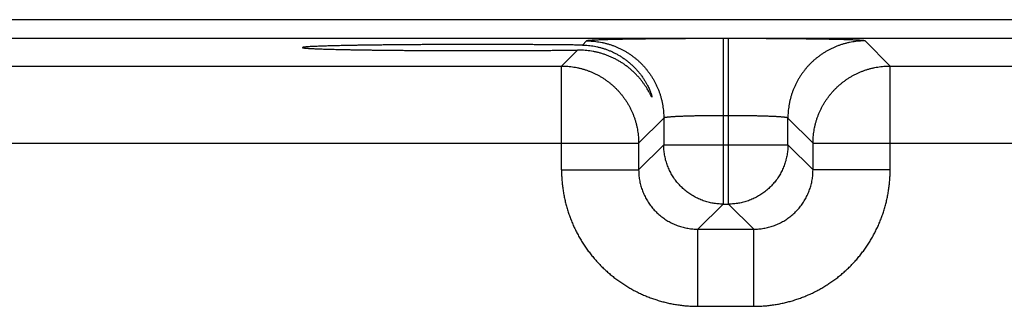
# Model space of a CAD drawing. Header units: inches. Extents: x 0 to 34, y 0 to 22.
# Tile 59 of 105: x 14.2 to 15.2, y 18.5 to 18.8. Entities that reach past the tile are written whole.
import ezdxf

# ---------------------------------------------------------------- set-up
doc = ezdxf.new("R2010")
doc.units = ezdxf.units.IN
doc.header["$LTSCALE"] = 1.87
doc.header["$MEASUREMENT"] = 0
doc.layers.get('0').update_dxf_attribs({"linetype": 'CONTINUOUS'})

msp = doc.modelspace()

# ---------------------------------------------------------------- linework, layer by layer
at = {"color": 7, "linetype": 'CONTINUOUS'}
for p, q in [((20.72891, 18.79293), (13.33862, 18.79293)), ((20.72891, 18.77392), (13.33862, 18.77392)), ((14.81045, 18.77147), (14.80621, 18.76722)), ((14.94843, 18.77383), (14.94843, 18.60647)), ((14.954, 18.77383), (14.94843, 18.77383)), ((14.954, 18.60647), (14.954, 18.77383)), ((15.11735, 18.7461), (15.09198, 18.77147)), ((14.80119, 18.76221), (14.78508, 18.7461)), ((14.18735, 18.7461), (14.78508, 18.7461)), ((14.78508, 18.64109), (14.78508, 18.7461)), ((15.11735, 18.64109), (15.11735, 18.7461)), ((15.11735, 18.7461), (15.71508, 18.7461)), ((14.88844, 18.69348), (14.86307, 18.66811)), ((14.88844, 18.69348), (14.88844, 18.66646)), ((14.954, 18.69585), (14.94843, 18.69585)), ((15.01399, 18.66646), (15.01399, 18.69348)), ((15.03936, 18.66811), (15.01399, 18.69348)), ((14.10936, 18.66811), (14.86307, 18.66811)), ((14.86307, 18.66811), (14.86307, 18.64109)), ((15.03936, 18.64109), (15.03936, 18.66811)), ((15.03936, 18.66811), (15.79307, 18.66811)), ((14.88844, 18.66646), (14.86307, 18.64109)), ((14.88844, 18.66646), (15.01399, 18.66646)), ((15.01399, 18.66646), (15.03936, 18.64109)), ((14.78508, 18.64109), (14.86307, 18.64109)), ((15.11735, 18.64109), (15.03936, 18.64109)), ((14.94843, 18.60647), (14.92306, 18.5811)), ((14.94843, 18.60647), (14.954, 18.60647)), ((14.954, 18.60647), (14.97937, 18.5811)), ((14.92306, 18.50311), (14.92306, 18.5811)), ((14.92306, 18.5811), (14.97937, 18.5811)), ((14.97937, 18.50311), (14.97937, 18.5811)), ((14.92306, 18.50311), (14.97937, 18.50311))]:
    msp.add_line(p, q, dxfattribs=at)
for points, knots in [([(14.70022, 18.76784), (14.69826, 18.76784), (14.69436, 18.76784), (14.68851, 18.76783), (14.68268, 18.76782), (14.67686, 18.76781), (14.67107, 18.7678), (14.66531, 18.76778), (14.65959, 18.76776), (14.65392, 18.76773), (14.64829, 18.7677), (14.64272, 18.76767), (14.63722, 18.76764), (14.63178, 18.7676), (14.62642, 18.76756), (14.62114, 18.76751), (14.61594, 18.76747), (14.61084, 18.76742), (14.60584, 18.76736), (14.60093, 18.76731), (14.59614, 18.76725), (14.59146, 18.76719), (14.5869, 18.76712), (14.58246, 18.76706), (14.57815, 18.76699), (14.57398, 18.76692), (14.56994, 18.76684), (14.56605, 18.76677), (14.5623, 18.76669), (14.5587, 18.76661), (14.55526, 18.76653), (14.55198, 18.76644), (14.54886, 18.76635), (14.5459, 18.76627), (14.54311, 18.76618), (14.5405, 18.76609), (14.53806, 18.76599), (14.53579, 18.7659), (14.53371, 18.7658), (14.53181, 18.76571), (14.53009, 18.76561), (14.52856, 18.76551), (14.52721, 18.76541), (14.52606, 18.76531), (14.52509, 18.76522), (14.52433, 18.76512), (14.52373, 18.76503), (14.52337, 18.76491), (14.52311, 18.76486), (14.52309, 18.76476), (14.52309, 18.76475)], [0, 0, 0, 0, 0.033035, 0.06604, 0.098964, 0.131787, 0.164466, 0.196958, 0.229244, 0.261273, 0.293018, 0.324447, 0.355514, 0.386199, 0.416461, 0.446263, 0.475585, 0.50438, 0.532628, 0.560297, 0.587345, 0.61376, 0.6395, 0.66454, 0.688859, 0.712419, 0.735204, 0.757187, 0.778337, 0.798643, 0.818073, 0.836608, 0.854233, 0.87092, 0.886659, 0.901429, 0.915211, 0.927997, 0.939768, 0.950512, 0.960221, 0.96888, 0.976484, 0.983023, 0.988492, 0.992889, 0.996212, 0.998471, 0.999707, 1, 1, 1, 1]), ([(14.80621, 18.76722), (14.80468, 18.76724), (14.80157, 18.76728), (14.79686, 18.76734), (14.79205, 18.76739), (14.78715, 18.76744), (14.78216, 18.76749), (14.77708, 18.76753), (14.77193, 18.76757), (14.7667, 18.76761), (14.7614, 18.76765), (14.75604, 18.76768), (14.75062, 18.76771), (14.74515, 18.76774), (14.73964, 18.76776), (14.73408, 18.76778), (14.72849, 18.7678), (14.72287, 18.76781), (14.71723, 18.76783), (14.71157, 18.76783), (14.70589, 18.76784), (14.70211, 18.76784), (14.70022, 18.76784)], [0, 0, 0, 0, 0.043456, 0.087901, 0.133274, 0.179548, 0.226659, 0.274566, 0.323224, 0.372567, 0.422565, 0.473151, 0.524279, 0.575902, 0.627949, 0.680391, 0.733154, 0.786192, 0.839456, 0.892873, 0.946413, 1, 1, 1, 1]), ([(14.80621, 18.76722), (14.80721, 18.76721), (14.80922, 18.76714), (14.81225, 18.76692), (14.81529, 18.76657), (14.81835, 18.76609), (14.82142, 18.76548), (14.8245, 18.76473), (14.82758, 18.76384), (14.83066, 18.7628), (14.83373, 18.76162), (14.83678, 18.76028), (14.83981, 18.75879), (14.84281, 18.75714), (14.84577, 18.75533), (14.84868, 18.75336), (14.85152, 18.75124), (14.85428, 18.74896), (14.85696, 18.74653), (14.85952, 18.74397), (14.86196, 18.74129), (14.86424, 18.73853), (14.86635, 18.73572), (14.86826, 18.73292), (14.86993, 18.73022), (14.87136, 18.72768), (14.87254, 18.72537), (14.87351, 18.72333), (14.87428, 18.72156), (14.87489, 18.72006), (14.87537, 18.71879), (14.87573, 18.71773), (14.87601, 18.71687), (14.87621, 18.71618), (14.87635, 18.71565), (14.87645, 18.71524), (14.87647, 18.715), (14.87649, 18.71487), (14.87649, 18.71485)], [0, 0, 0, 0, 0.03202, 0.064354, 0.097015, 0.130025, 0.163404, 0.19719, 0.23139, 0.266006, 0.301086, 0.33664, 0.372652, 0.409141, 0.446109, 0.483522, 0.521369, 0.559597, 0.598118, 0.636828, 0.675523, 0.713954, 0.751629, 0.787897, 0.822085, 0.85339, 0.881108, 0.905071, 0.925534, 0.942785, 0.957142, 0.968931, 0.978468, 0.98605, 0.991921, 0.996273, 0.999231, 1, 1, 1, 1]), ([(14.94843, 18.77383), (14.94681, 18.77383), (14.94358, 18.77383), (14.93873, 18.77383), (14.93388, 18.77382), (14.92905, 18.77381), (14.92424, 18.7738), (14.91946, 18.77378), (14.91472, 18.77376), (14.91002, 18.77374), (14.90537, 18.77371), (14.90077, 18.77369), (14.89622, 18.77366), (14.89175, 18.77362), (14.88735, 18.77359), (14.88302, 18.77355), (14.87877, 18.7735), (14.87461, 18.77346), (14.87055, 18.77341), (14.86658, 18.77336), (14.86271, 18.77331), (14.85895, 18.77326), (14.85529, 18.7732), (14.85176, 18.77314), (14.84835, 18.77308), (14.84506, 18.77302), (14.8419, 18.77296), (14.83887, 18.77289), (14.83598, 18.77282), (14.83323, 18.77275), (14.83062, 18.77268), (14.82816, 18.77261), (14.82585, 18.77253), (14.8237, 18.77246), (14.82169, 18.77238), (14.81985, 18.7723), (14.81817, 18.77222), (14.81665, 18.77214), (14.81529, 18.77206), (14.8141, 18.77198), (14.81308, 18.7719), (14.81222, 18.77181), (14.81154, 18.77173), (14.81102, 18.77165), (14.81068, 18.77157), (14.8105, 18.77151), (14.81045, 18.77147)], [0, 0, 0, 0, 0.035155, 0.070332, 0.105465, 0.140486, 0.175331, 0.209946, 0.2443, 0.278364, 0.312092, 0.345431, 0.378331, 0.410756, 0.442665, 0.474023, 0.504795, 0.534941, 0.564421, 0.593196, 0.62123, 0.648493, 0.674951, 0.700568, 0.725307, 0.74914, 0.772045, 0.79399, 0.814946, 0.834883, 0.853777, 0.871611, 0.888361, 0.904004, 0.918516, 0.931885, 0.944098, 0.95514, 0.964991, 0.97364, 0.981076, 0.987296, 0.992293, 0.996066, 0.99862, 1, 1, 1, 1]), ([(14.81045, 18.77147), (14.8115, 18.77147), (14.81359, 18.77142), (14.81673, 18.77123), (14.81985, 18.77092), (14.82296, 18.77047), (14.82605, 18.76991), (14.82912, 18.76922), (14.83215, 18.7684), (14.83515, 18.76747), (14.83811, 18.76641), (14.84103, 18.76524), (14.84389, 18.76395), (14.8467, 18.76254), (14.84945, 18.76103), (14.85214, 18.7594), (14.85476, 18.75767), (14.85731, 18.75583), (14.85978, 18.7539), (14.86218, 18.75186), (14.86448, 18.74973), (14.86671, 18.74751), (14.86884, 18.7452), (14.87087, 18.74281), (14.87281, 18.74033), (14.87465, 18.73779), (14.87638, 18.73516), (14.878, 18.73248), (14.87952, 18.72972), (14.88092, 18.72691), (14.88221, 18.72405), (14.88339, 18.72114), (14.88444, 18.71818), (14.88538, 18.71518), (14.88619, 18.71214), (14.88688, 18.70908), (14.88745, 18.70599), (14.88789, 18.70288), (14.88821, 18.69975), (14.8884, 18.69662), (14.88844, 18.69453), (14.88844, 18.69348)], [0, 0, 0, 0, 0.025639, 0.051278, 0.076917, 0.102557, 0.128197, 0.153837, 0.179478, 0.205119, 0.23076, 0.256401, 0.282043, 0.307684, 0.333326, 0.358968, 0.38461, 0.410253, 0.435895, 0.461538, 0.48718, 0.512822, 0.538465, 0.564107, 0.58975, 0.615392, 0.641034, 0.666676, 0.692318, 0.717959, 0.743601, 0.769242, 0.794883, 0.820523, 0.846164, 0.871804, 0.897444, 0.923083, 0.948722, 0.974361, 1, 1, 1, 1]), ([(15.09198, 18.77147), (15.09193, 18.77151), (15.09175, 18.77157), (15.09141, 18.77165), (15.0909, 18.77173), (15.09021, 18.77181), (15.08936, 18.7719), (15.08833, 18.77198), (15.08714, 18.77206), (15.08579, 18.77214), (15.08427, 18.77222), (15.08258, 18.7723), (15.08074, 18.77238), (15.07874, 18.77246), (15.07658, 18.77253), (15.07427, 18.77261), (15.07181, 18.77268), (15.0692, 18.77275), (15.06645, 18.77282), (15.06356, 18.77289), (15.06053, 18.77296), (15.05737, 18.77302), (15.05409, 18.77308), (15.05067, 18.77314), (15.04714, 18.7732), (15.04349, 18.77326), (15.03973, 18.77331), (15.03586, 18.77336), (15.03189, 18.77341), (15.02782, 18.77346), (15.02366, 18.7735), (15.01941, 18.77355), (15.01509, 18.77359), (15.01068, 18.77362), (15.00621, 18.77366), (15.00167, 18.77369), (14.99707, 18.77371), (14.99241, 18.77374), (14.98771, 18.77376), (14.98297, 18.77378), (14.97819, 18.7738), (14.97339, 18.77381), (14.96855, 18.77382), (14.96371, 18.77383), (14.95885, 18.77383), (14.95562, 18.77383), (14.954, 18.77383)], [0, 0, 0, 0, 0.00138, 0.003934, 0.007707, 0.012704, 0.018924, 0.02636, 0.035009, 0.04486, 0.055901, 0.068115, 0.081484, 0.095996, 0.111639, 0.128389, 0.146223, 0.165117, 0.185054, 0.20601, 0.227955, 0.250859, 0.274693, 0.299432, 0.325049, 0.351507, 0.37877, 0.406804, 0.435579, 0.465059, 0.495205, 0.525977, 0.557335, 0.589244, 0.621669, 0.654569, 0.687908, 0.721636, 0.7557, 0.790054, 0.824669, 0.859514, 0.894535, 0.929668, 0.964846, 1, 1, 1, 1]), ([(15.09198, 18.77147), (15.09093, 18.77147), (15.08884, 18.77142), (15.0857, 18.77123), (15.08258, 18.77092), (15.07947, 18.77047), (15.07638, 18.76991), (15.07331, 18.76922), (15.07028, 18.7684), (15.06728, 18.76747), (15.06432, 18.76641), (15.06141, 18.76524), (15.05854, 18.76395), (15.05573, 18.76254), (15.05298, 18.76103), (15.05029, 18.7594), (15.04767, 18.75767), (15.04512, 18.75583), (15.04265, 18.7539), (15.04026, 18.75186), (15.03795, 18.74973), (15.03573, 18.74751), (15.0336, 18.7452), (15.03156, 18.74281), (15.02962, 18.74033), (15.02779, 18.73779), (15.02605, 18.73516), (15.02443, 18.73248), (15.02291, 18.72972), (15.02151, 18.72691), (15.02022, 18.72405), (15.01905, 18.72114), (15.01799, 18.71818), (15.01706, 18.71518), (15.01624, 18.71214), (15.01555, 18.70908), (15.01498, 18.70599), (15.01454, 18.70288), (15.01422, 18.69975), (15.01403, 18.69662), (15.01399, 18.69453), (15.01399, 18.69348)], [0, 0, 0, 0, 0.025639, 0.051278, 0.076917, 0.102557, 0.128197, 0.153837, 0.179478, 0.205119, 0.23076, 0.256401, 0.282043, 0.307684, 0.333326, 0.358968, 0.38461, 0.410253, 0.435895, 0.461538, 0.48718, 0.512822, 0.538465, 0.564107, 0.58975, 0.615392, 0.641034, 0.666676, 0.692318, 0.717959, 0.743601, 0.769242, 0.794883, 0.820523, 0.846164, 0.871804, 0.897444, 0.923083, 0.948722, 0.974361, 1, 1, 1, 1]), ([(14.52309, 18.76475), (14.52309, 18.76473), (14.52311, 18.76463), (14.52337, 18.76458), (14.52373, 18.76447), (14.52433, 18.76438), (14.52509, 18.76428), (14.52606, 18.76418), (14.52721, 18.76408), (14.52856, 18.76398), (14.53009, 18.76388), (14.53181, 18.76379), (14.53371, 18.76369), (14.53579, 18.76359), (14.53806, 18.7635), (14.5405, 18.76341), (14.54311, 18.76332), (14.5459, 18.76323), (14.54886, 18.76314), (14.55198, 18.76305), (14.55526, 18.76297), (14.5587, 18.76289), (14.5623, 18.76281), (14.56605, 18.76273), (14.56994, 18.76265), (14.57398, 18.76258), (14.57815, 18.76251), (14.58246, 18.76244), (14.5869, 18.76237), (14.59146, 18.76231), (14.59614, 18.76224), (14.60093, 18.76219), (14.60584, 18.76213), (14.61084, 18.76208), (14.61594, 18.76203), (14.62114, 18.76198), (14.62642, 18.76194), (14.63178, 18.76189), (14.63722, 18.76186), (14.64272, 18.76182), (14.64829, 18.76179), (14.65392, 18.76176), (14.65959, 18.76174), (14.66531, 18.76171), (14.67107, 18.7617), (14.67686, 18.76168), (14.68268, 18.76167), (14.68851, 18.76166), (14.69436, 18.76166), (14.69826, 18.76165), (14.70022, 18.76165)], [0, 0, 0, 0, 0.000284, 0.001519, 0.003778, 0.007102, 0.011499, 0.016968, 0.023507, 0.031111, 0.03977, 0.049479, 0.060224, 0.071994, 0.084781, 0.098563, 0.113333, 0.129072, 0.145759, 0.163384, 0.18192, 0.201349, 0.221655, 0.242806, 0.264789, 0.287575, 0.311135, 0.335454, 0.360494, 0.386235, 0.412649, 0.439698, 0.467367, 0.495615, 0.52441, 0.553733, 0.583535, 0.613797, 0.644483, 0.67555, 0.706979, 0.738725, 0.770754, 0.80304, 0.835533, 0.868212, 0.901035, 0.933959, 0.966964, 1, 1, 1, 1]), ([(14.70022, 18.76165), (14.7021, 18.76165), (14.70587, 18.76166), (14.71151, 18.76166), (14.71715, 18.76167), (14.72277, 18.76168), (14.72836, 18.76169), (14.73393, 18.76171), (14.73946, 18.76173), (14.74495, 18.76175), (14.7504, 18.76178), (14.75579, 18.76181), (14.76113, 18.76184), (14.76641, 18.76188), (14.77161, 18.76192), (14.77675, 18.76196), (14.78181, 18.762), (14.78678, 18.76205), (14.79167, 18.7621), (14.79646, 18.76215), (14.79963, 18.76219), (14.80119, 18.76221)], [0, 0, 0, 0, 0.05599, 0.111928, 0.167742, 0.223397, 0.278814, 0.333954, 0.388753, 0.443152, 0.497107, 0.550546, 0.603434, 0.6557, 0.707302, 0.758186, 0.808291, 0.857581, 0.905989, 0.953482, 1, 1, 1, 1]), ([(14.87649, 18.71485), (14.8765, 18.71482), (14.87649, 18.71477), (14.87641, 18.71469), (14.87629, 18.71484), (14.87616, 18.715), (14.87597, 18.71533), (14.87572, 18.71576), (14.8754, 18.71635), (14.875, 18.7171), (14.87451, 18.71802), (14.8739, 18.71915), (14.87316, 18.72049), (14.87224, 18.72209), (14.87112, 18.72394), (14.86976, 18.72604), (14.86817, 18.72836), (14.86632, 18.73084), (14.86425, 18.73341), (14.86197, 18.73601), (14.85951, 18.73857), (14.8569, 18.74106), (14.85417, 18.74344), (14.85134, 18.7457), (14.84842, 18.74781), (14.84542, 18.74979), (14.84237, 18.75161), (14.83927, 18.75329), (14.83613, 18.75481), (14.83297, 18.75618), (14.82978, 18.75741), (14.82658, 18.75849), (14.82337, 18.75942), (14.82017, 18.76022), (14.81697, 18.76088), (14.81378, 18.7614), (14.8106, 18.76179), (14.80745, 18.76206), (14.80431, 18.7622), (14.80223, 18.76222), (14.80119, 18.76221)], [0, 0, 0, 0, 0.000909, 0.001628, 0.002884, 0.005357, 0.009193, 0.014531, 0.021541, 0.030443, 0.041486, 0.054957, 0.071205, 0.090598, 0.113516, 0.140181, 0.170281, 0.203293, 0.238629, 0.275609, 0.313506, 0.35185, 0.390382, 0.428883, 0.467238, 0.505342, 0.543129, 0.580574, 0.617631, 0.654294, 0.69057, 0.726435, 0.761888, 0.796971, 0.831677, 0.866004, 0.899985, 0.933634, 0.96697, 1, 1, 1, 1]), ([(14.78508, 18.7461), (14.78613, 18.7461), (14.78823, 18.74605), (14.79136, 18.74586), (14.79449, 18.74555), (14.7976, 18.74511), (14.80069, 18.74454), (14.80375, 18.74385), (14.80678, 18.74303), (14.80978, 18.7421), (14.81274, 18.74104), (14.81566, 18.73987), (14.81852, 18.73858), (14.82133, 18.73717), (14.82408, 18.73566), (14.82677, 18.73403), (14.82939, 18.7323), (14.83194, 18.73046), (14.83441, 18.72853), (14.83681, 18.72649), (14.83912, 18.72436), (14.84134, 18.72214), (14.84347, 18.71983), (14.8455, 18.71744), (14.84744, 18.71496), (14.84928, 18.71241), (14.85101, 18.70979), (14.85264, 18.7071), (14.85415, 18.70435), (14.85556, 18.70154), (14.85685, 18.69868), (14.85802, 18.69576), (14.85907, 18.6928), (14.86001, 18.6898), (14.86082, 18.68677), (14.86151, 18.68371), (14.86208, 18.68062), (14.86252, 18.67751), (14.86284, 18.67438), (14.86303, 18.67125), (14.86307, 18.66916), (14.86307, 18.66811)], [0, 0, 0, 0, 0.02564, 0.05128, 0.076921, 0.102562, 0.128203, 0.153844, 0.179486, 0.205128, 0.23077, 0.256413, 0.282055, 0.307698, 0.333341, 0.358984, 0.384628, 0.410271, 0.435915, 0.461558, 0.487202, 0.512845, 0.538489, 0.564132, 0.589776, 0.615419, 0.641062, 0.666705, 0.692348, 0.71799, 0.743634, 0.769276, 0.794917, 0.820558, 0.846199, 0.871842, 0.897484, 0.923122, 0.948753, 0.974378, 1, 1, 1, 1]), ([(15.03936, 18.66811), (15.03936, 18.66916), (15.0394, 18.67125), (15.03959, 18.67439), (15.03991, 18.67751), (15.04035, 18.68062), (15.04092, 18.68371), (15.04161, 18.68678), (15.04242, 18.68981), (15.04336, 18.69281), (15.04442, 18.69577), (15.04559, 18.69868), (15.04688, 18.70155), (15.04828, 18.70436), (15.0498, 18.70711), (15.05143, 18.7098), (15.05316, 18.71242), (15.05499, 18.71497), (15.05693, 18.71744), (15.05897, 18.71983), (15.0611, 18.72214), (15.06332, 18.72436), (15.06563, 18.72649), (15.06802, 18.72853), (15.0705, 18.73047), (15.07304, 18.7323), (15.07567, 18.73404), (15.07835, 18.73566), (15.08111, 18.73718), (15.08392, 18.73858), (15.08678, 18.73987), (15.0897, 18.74104), (15.09265, 18.7421), (15.09565, 18.74303), (15.09869, 18.74385), (15.10175, 18.74454), (15.10484, 18.74511), (15.10795, 18.74555), (15.11108, 18.74586), (15.11421, 18.74605), (15.1163, 18.7461), (15.11735, 18.7461)], [0, 0, 0, 0, 0.02564, 0.05128, 0.076921, 0.102562, 0.128203, 0.153844, 0.179486, 0.205128, 0.23077, 0.256413, 0.282055, 0.307698, 0.333341, 0.358984, 0.384628, 0.410271, 0.435915, 0.461558, 0.487202, 0.512845, 0.538489, 0.564132, 0.589776, 0.615419, 0.641062, 0.666705, 0.692348, 0.71799, 0.743634, 0.769276, 0.794917, 0.820558, 0.846199, 0.871842, 0.897484, 0.923122, 0.948753, 0.974378, 1, 1, 1, 1]), ([(14.94843, 18.69585), (14.94757, 18.69585), (14.94585, 18.69584), (14.94327, 18.69584), (14.9407, 18.69583), (14.93814, 18.69581), (14.9356, 18.69579), (14.93308, 18.69577), (14.9306, 18.69574), (14.92815, 18.6957), (14.92574, 18.69567), (14.92337, 18.69563), (14.92104, 18.69558), (14.91877, 18.69553), (14.91655, 18.69548), (14.91439, 18.69542), (14.91229, 18.69536), (14.91026, 18.6953), (14.9083, 18.69523), (14.90642, 18.69516), (14.90461, 18.69508), (14.90289, 18.69501), (14.90125, 18.69493), (14.89969, 18.69484), (14.89823, 18.69476), (14.89686, 18.69467), (14.89559, 18.69458), (14.89442, 18.69449), (14.89334, 18.69439), (14.89237, 18.6943), (14.89151, 18.6942), (14.89075, 18.6941), (14.89009, 18.694), (14.88955, 18.6939), (14.88911, 18.6938), (14.88879, 18.6937), (14.88857, 18.69361), (14.88846, 18.69352), (14.88844, 18.69348)], [0, 0, 0, 0, 0.042991, 0.085924, 0.128707, 0.171258, 0.21349, 0.255321, 0.296667, 0.337447, 0.377581, 0.417004, 0.455656, 0.493477, 0.530407, 0.56637, 0.601289, 0.635089, 0.667703, 0.699071, 0.72914, 0.757856, 0.785171, 0.81103, 0.835387, 0.858194, 0.87941, 0.898996, 0.916917, 0.933141, 0.947642, 0.960394, 0.971379, 0.980583, 0.988005, 0.993656, 0.997589, 1, 1, 1, 1]), ([(15.01399, 18.69348), (15.01397, 18.69352), (15.01387, 18.69361), (15.01365, 18.6937), (15.01332, 18.6938), (15.01288, 18.6939), (15.01234, 18.694), (15.01169, 18.6941), (15.01093, 18.6942), (15.01006, 18.6943), (15.00909, 18.69439), (15.00802, 18.69449), (15.00684, 18.69458), (15.00557, 18.69467), (15.0042, 18.69476), (15.00274, 18.69484), (15.00119, 18.69493), (14.99955, 18.69501), (14.99782, 18.69508), (14.99602, 18.69516), (14.99413, 18.69523), (14.99217, 18.6953), (14.99014, 18.69536), (14.98804, 18.69542), (14.98588, 18.69548), (14.98366, 18.69553), (14.98139, 18.69558), (14.97907, 18.69563), (14.9767, 18.69567), (14.97428, 18.6957), (14.97183, 18.69574), (14.96935, 18.69577), (14.96683, 18.69579), (14.9643, 18.69581), (14.96174, 18.69583), (14.95917, 18.69584), (14.95658, 18.69584), (14.95486, 18.69585), (14.954, 18.69585)], [0, 0, 0, 0, 0.002411, 0.006344, 0.011995, 0.019417, 0.028621, 0.039606, 0.052358, 0.066859, 0.083083, 0.101004, 0.12059, 0.141806, 0.164613, 0.18897, 0.214829, 0.242144, 0.27086, 0.300929, 0.332297, 0.364911, 0.398711, 0.43363, 0.469593, 0.506523, 0.544344, 0.582996, 0.622419, 0.662553, 0.703333, 0.744679, 0.78651, 0.828742, 0.871293, 0.914076, 0.957009, 1, 1, 1, 1]), ([(14.94843, 18.60647), (14.94758, 18.60647), (14.94589, 18.6065), (14.94335, 18.60667), (14.94082, 18.60694), (14.9383, 18.60731), (14.9358, 18.6078), (14.93332, 18.60839), (14.93087, 18.60908), (14.92845, 18.60988), (14.92607, 18.61078), (14.92372, 18.61178), (14.92142, 18.61288), (14.91917, 18.61407), (14.91698, 18.61536), (14.91484, 18.61674), (14.91276, 18.61822), (14.91074, 18.61977), (14.90879, 18.62142), (14.90692, 18.62314), (14.90512, 18.62494), (14.90339, 18.62682), (14.90175, 18.62876), (14.90019, 18.63078), (14.89872, 18.63286), (14.89734, 18.635), (14.89605, 18.6372), (14.89486, 18.63945), (14.89376, 18.64174), (14.89276, 18.64409), (14.89186, 18.64647), (14.89106, 18.64889), (14.89036, 18.65134), (14.88977, 18.65382), (14.88929, 18.65632), (14.88891, 18.65884), (14.88864, 18.66137), (14.88848, 18.66391), (14.88844, 18.66561), (14.88844, 18.66646)], [0, 0, 0, 0, 0.027007, 0.054018, 0.081035, 0.10806, 0.135089, 0.162117, 0.189144, 0.216171, 0.243199, 0.270228, 0.297257, 0.324285, 0.351314, 0.378343, 0.405373, 0.432403, 0.459432, 0.486462, 0.513491, 0.540521, 0.567551, 0.59458, 0.62161, 0.648639, 0.675669, 0.702698, 0.729727, 0.756755, 0.783784, 0.810812, 0.83784, 0.864867, 0.891894, 0.918921, 0.945948, 0.972974, 1, 1, 1, 1]), ([(15.01399, 18.66646), (15.01399, 18.66561), (15.01395, 18.66391), (15.01379, 18.66137), (15.01352, 18.65884), (15.01314, 18.65632), (15.01266, 18.65382), (15.01207, 18.65134), (15.01138, 18.64889), (15.01058, 18.64647), (15.00968, 18.64409), (15.00868, 18.64175), (15.00758, 18.63945), (15.00638, 18.6372), (15.00509, 18.635), (15.00371, 18.63286), (15.00224, 18.63078), (15.00068, 18.62877), (14.99904, 18.62682), (14.99732, 18.62494), (14.99552, 18.62314), (14.99364, 18.62142), (14.99169, 18.61978), (14.98968, 18.61822), (14.9876, 18.61675), (14.98546, 18.61537), (14.98326, 18.61408), (14.98101, 18.61288), (14.97871, 18.61178), (14.97637, 18.61078), (14.97399, 18.60988), (14.97157, 18.60908), (14.96912, 18.60839), (14.96664, 18.6078), (14.96414, 18.60731), (14.96162, 18.60694), (14.95909, 18.60667), (14.95655, 18.6065), (14.95485, 18.60647), (14.954, 18.60647)], [0, 0, 0, 0, 0.027007, 0.054018, 0.081035, 0.10806, 0.135089, 0.162117, 0.189144, 0.216171, 0.243199, 0.270228, 0.297257, 0.324285, 0.351314, 0.378343, 0.405373, 0.432403, 0.459432, 0.486462, 0.513491, 0.540521, 0.567551, 0.59458, 0.62161, 0.648639, 0.675669, 0.702698, 0.729727, 0.756755, 0.783784, 0.810812, 0.83784, 0.864867, 0.891894, 0.918921, 0.945948, 0.972974, 1, 1, 1, 1]), ([(14.78508, 18.64109), (14.78508, 18.63949), (14.78514, 18.63628), (14.78539, 18.63147), (14.78581, 18.62667), (14.7864, 18.62189), (14.78715, 18.61713), (14.78807, 18.6124), (14.78915, 18.6077), (14.7904, 18.60305), (14.79181, 18.59844), (14.79338, 18.59388), (14.79511, 18.58938), (14.79699, 18.58495), (14.79902, 18.58058), (14.80121, 18.57629), (14.80355, 18.57208), (14.80603, 18.56795), (14.80865, 18.56391), (14.81142, 18.55996), (14.81432, 18.55611), (14.81735, 18.55237), (14.82051, 18.54873), (14.8238, 18.54521), (14.8272, 18.5418), (14.83073, 18.53852), (14.83436, 18.53536), (14.83811, 18.53233), (14.84195, 18.52943), (14.8459, 18.52666), (14.84994, 18.52404), (14.85407, 18.52156), (14.85829, 18.51923), (14.86258, 18.51704), (14.86695, 18.515), (14.87138, 18.51312), (14.87588, 18.5114), (14.88044, 18.50983), (14.88505, 18.50842), (14.8897, 18.50717), (14.89439, 18.50609), (14.89912, 18.50517), (14.90388, 18.50442), (14.90866, 18.50383), (14.91346, 18.50342), (14.91826, 18.50317), (14.92146, 18.50311), (14.92306, 18.50311)], [0, 0, 0, 0, 0.022192, 0.044405, 0.066631, 0.088863, 0.111094, 0.13332, 0.155546, 0.177778, 0.200015, 0.222249, 0.244474, 0.266695, 0.288918, 0.311146, 0.333373, 0.355597, 0.37782, 0.400045, 0.422273, 0.4445, 0.466723, 0.488945, 0.511169, 0.533395, 0.555622, 0.577846, 0.60007, 0.622294, 0.64452, 0.666745, 0.688968, 0.71119, 0.733412, 0.755636, 0.777865, 0.8001, 0.822334, 0.84456, 0.866778, 0.888997, 0.911225, 0.933452, 0.955667, 0.977854, 1, 1, 1, 1]), ([(14.86307, 18.64109), (14.86307, 18.64024), (14.86311, 18.63854), (14.86327, 18.63599), (14.86354, 18.63346), (14.86391, 18.63094), (14.8644, 18.62843), (14.86499, 18.62595), (14.86568, 18.6235), (14.86648, 18.62108), (14.86738, 18.6187), (14.86838, 18.61635), (14.86948, 18.61405), (14.87067, 18.6118), (14.87196, 18.60961), (14.87334, 18.60747), (14.87481, 18.60539), (14.87637, 18.60337), (14.87801, 18.60142), (14.87974, 18.59955), (14.88154, 18.59775), (14.88342, 18.59602), (14.88536, 18.59438), (14.88738, 18.59283), (14.88946, 18.59136), (14.8916, 18.58998), (14.89379, 18.58869), (14.89604, 18.58749), (14.89834, 18.5864), (14.90068, 18.5854), (14.90306, 18.5845), (14.90548, 18.5837), (14.90793, 18.58301), (14.91041, 18.58242), (14.91291, 18.58194), (14.91543, 18.58156), (14.91797, 18.58129), (14.92051, 18.58113), (14.92221, 18.5811), (14.92306, 18.5811)], [0, 0, 0, 0, 0.027051, 0.054101, 0.081149, 0.108195, 0.135239, 0.162281, 0.189322, 0.216358, 0.243391, 0.27042, 0.297447, 0.324472, 0.351495, 0.378515, 0.405526, 0.432536, 0.45956, 0.486597, 0.513639, 0.540672, 0.567687, 0.594686, 0.621687, 0.648698, 0.675707, 0.702709, 0.729711, 0.756718, 0.783728, 0.810743, 0.83776, 0.864778, 0.8918, 0.918831, 0.945872, 0.972929, 1, 1, 1, 1]), ([(14.97937, 18.50311), (14.98097, 18.50311), (14.98418, 18.50317), (14.98899, 18.50342), (14.99379, 18.50384), (14.99857, 18.50442), (15.00333, 18.50518), (15.00806, 18.5061), (15.01276, 18.50718), (15.01741, 18.50843), (15.02202, 18.50984), (15.02658, 18.51141), (15.03107, 18.51313), (15.03551, 18.51501), (15.03988, 18.51705), (15.04417, 18.51924), (15.04838, 18.52157), (15.05251, 18.52405), (15.05655, 18.52668), (15.0605, 18.52944), (15.06435, 18.53234), (15.06809, 18.53537), (15.07173, 18.53853), (15.07525, 18.54182), (15.07865, 18.54523), (15.08194, 18.54875), (15.0851, 18.55239), (15.08813, 18.55613), (15.09103, 18.55998), (15.09379, 18.56393), (15.09642, 18.56797), (15.0989, 18.5721), (15.10123, 18.57631), (15.10342, 18.5806), (15.10545, 18.58497), (15.10734, 18.58941), (15.10906, 18.5939), (15.11063, 18.59846), (15.11204, 18.60307), (15.11328, 18.60772), (15.11437, 18.61242), (15.11528, 18.61715), (15.11604, 18.62191), (15.11662, 18.62669), (15.11704, 18.63148), (15.11729, 18.63629), (15.11735, 18.63949), (15.11735, 18.64109)], [0, 0, 0, 0, 0.022192, 0.044405, 0.066631, 0.088863, 0.111094, 0.13332, 0.155546, 0.177778, 0.200015, 0.222249, 0.244474, 0.266695, 0.288918, 0.311146, 0.333373, 0.355597, 0.37782, 0.400045, 0.422273, 0.4445, 0.466723, 0.488945, 0.511169, 0.533395, 0.555622, 0.577846, 0.60007, 0.622294, 0.64452, 0.666745, 0.688968, 0.71119, 0.733412, 0.755636, 0.777865, 0.8001, 0.822334, 0.84456, 0.866778, 0.888997, 0.911225, 0.933452, 0.955667, 0.977854, 1, 1, 1, 1]), ([(14.97937, 18.5811), (14.98022, 18.5811), (14.98192, 18.58113), (14.98446, 18.58129), (14.987, 18.58156), (14.98952, 18.58194), (14.99202, 18.58242), (14.9945, 18.58301), (14.99696, 18.58371), (14.99938, 18.5845), (15.00176, 18.5854), (15.00411, 18.5864), (15.0064, 18.5875), (15.00866, 18.5887), (15.01085, 18.58999), (15.01299, 18.59137), (15.01507, 18.59284), (15.01709, 18.59439), (15.01903, 18.59604), (15.02091, 18.59776), (15.02271, 18.59956), (15.02444, 18.60144), (15.02608, 18.60339), (15.02763, 18.6054), (15.0291, 18.60748), (15.03048, 18.60962), (15.03177, 18.61182), (15.03296, 18.61407), (15.03406, 18.61636), (15.03506, 18.61871), (15.03596, 18.62109), (15.03675, 18.62351), (15.03745, 18.62596), (15.03803, 18.62844), (15.03852, 18.63094), (15.03889, 18.63346), (15.03916, 18.63599), (15.03933, 18.63854), (15.03936, 18.64024), (15.03936, 18.64109)], [0, 0, 0, 0, 0.027051, 0.054101, 0.081149, 0.108195, 0.135239, 0.162281, 0.189322, 0.216358, 0.243391, 0.27042, 0.297447, 0.324472, 0.351495, 0.378515, 0.405526, 0.432536, 0.45956, 0.486597, 0.513639, 0.540672, 0.567687, 0.594686, 0.621687, 0.648698, 0.675707, 0.702709, 0.729711, 0.756718, 0.783728, 0.810743, 0.83776, 0.864778, 0.8918, 0.918831, 0.945872, 0.972929, 1, 1, 1, 1])]:
    msp.add_open_spline(points, degree=3, knots=knots, dxfattribs=at)

doc.saveas('drawing.dxf')
